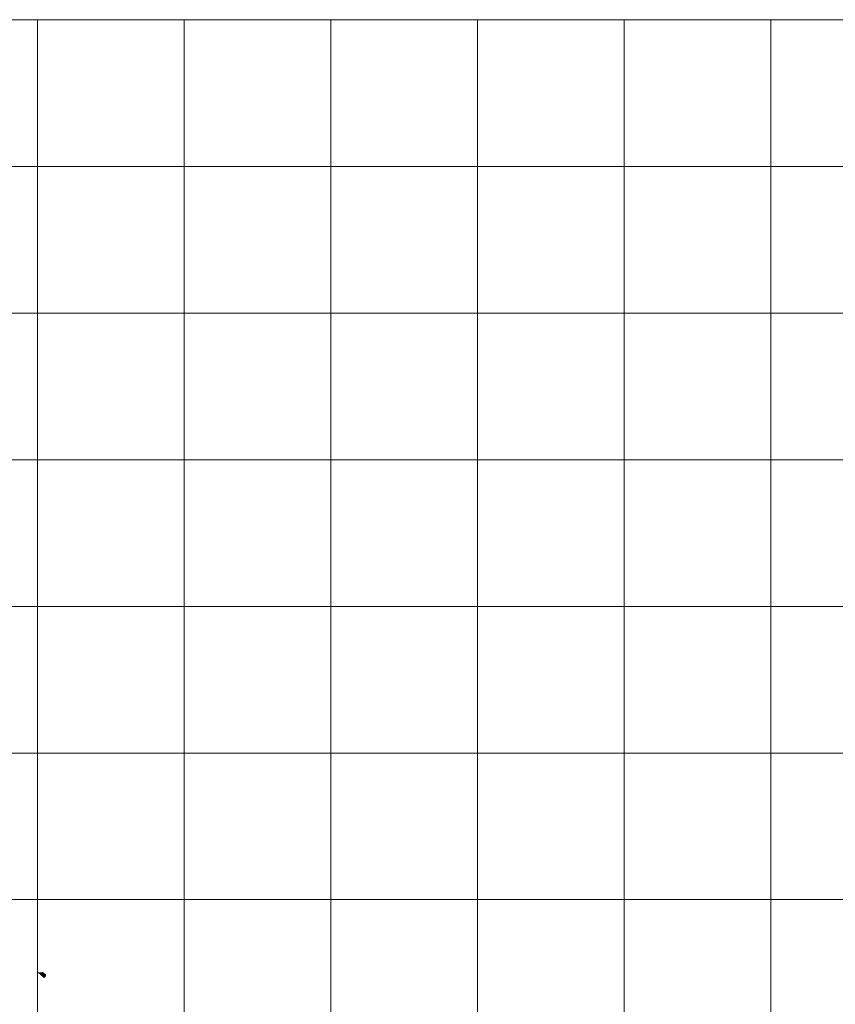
# Model space of a CAD drawing. Header units: metres. Extents: x 191568 to 204791, y 316774 to 325272.
# Tile 86 of 93: x 201133 to 201689, y 319854 to 320526. Entities that reach past the tile are written whole.
import ezdxf

# ---------------------------------------------------------------- set-up
doc = ezdxf.new("R2010")
doc.units = ezdxf.units.M
doc.layers.add('0-MEETLOCATIES-100x100m', color=1, linetype='Continuous', lineweight=13)
doc.layers.add('Gekoppeld_blokhaag', color=7, linetype='Continuous', lineweight=0)

# ---------------------------------------------------------------- blocks, each defined once
blk = doc.blocks.new('*U13')
at = {"layer": '0-MEETLOCATIES-100x100m'}
blk.add_lwpolyline([(-50, 50), (50, 50), (50, -50), (-50, -50)], close=True, dxfattribs=at)
blk = doc.blocks.new('*U14')
at = {"layer": '0-MEETLOCATIES-100x100m', "color": 0, "linetype": 'ByBlock', "lineweight": -2, "transparency": 16777216}
for p in [(2900, 2800), (3000, 2800), (3100, 2800), (3200, 2800), (3300, 2800), (3400, 2800), (3500, 2800), (2900, 2700), (3000, 2700), (3100, 2700), (3200, 2700), (3300, 2700), (3400, 2700), (3500, 2700), (2900, 2600), (3000, 2600), (3100, 2600), (3200, 2600), (3300, 2600), (3400, 2600), (3500, 2600), (2900, 2500), (3000, 2500), (3100, 2500), (3200, 2500), (3300, 2500), (3400, 2500), (3500, 2500), (2900, 2400), (3000, 2400), (3100, 2400), (3200, 2400), (3300, 2400), (3400, 2400), (3500, 2400), (2900, 2300), (3000, 2300), (3100, 2300), (3200, 2300), (3300, 2300), (3400, 2300), (3500, 2300), (2900, 2200), (3000, 2200), (3100, 2200), (3200, 2200), (3300, 2200), (3400, 2200), (3500, 2200)]:
    blk.add_blockref('*U13', p, dxfattribs=at)

msp = doc.modelspace()

# ---------------------------------------------------------------- hatches: boundary and pattern name
at = {"layer": 'Gekoppeld_blokhaag'}
msp.add_hatch(color=1, dxfattribs=at).paths.add_polyline_path([(201149.76, 319872.61), (201150.54, 319873.68), (201150.55, 319873.68), (201150.56, 319873.69), (201150.56, 319873.7), (201150.57, 319873.7), (201150.57, 319873.71), (201150.58, 319873.72), (201150.58, 319873.73), (201150.59, 319873.73), (201150.59, 319873.74), (201150.59, 319873.75), (201150.6, 319873.76), (201150.6, 319873.76), (201150.61, 319873.77), (201150.61, 319873.78), (201150.61, 319873.79), (201150.62, 319873.8), (201150.62, 319873.8), (201150.62, 319873.81), (201150.63, 319873.82), (201150.63, 319873.83), (201150.63, 319873.84), (201150.64, 319873.84), (201150.64, 319873.85), (201150.64, 319873.86), (201150.64, 319873.87), (201150.65, 319873.88), (201150.65, 319873.89), (201150.65, 319873.9), (201150.65, 319873.9), (201150.65, 319873.91), (201150.65, 319873.92), (201150.66, 319873.93), (201150.66, 319873.94), (201150.66, 319873.95), (201150.66, 319873.96), (201150.66, 319873.96), (201150.66, 319873.97), (201150.66, 319873.98), (201150.66, 319873.99), (201150.66, 319874), (201150.66, 319874.01), (201150.66, 319874.02), (201150.66, 319874.03), (201150.66, 319874.04), (201150.66, 319874.04), (201150.66, 319874.05), (201150.66, 319874.06), (201150.65, 319874.07), (201150.65, 319874.08), (201150.65, 319874.09), (201150.65, 319874.1), (201150.65, 319874.1), (201150.65, 319874.11), (201150.64, 319874.12), (201150.64, 319874.13), (201150.64, 319874.14), (201150.64, 319874.15), (201150.63, 319874.16), (201150.63, 319874.16), (201150.63, 319874.17), (201150.63, 319874.18), (201150.62, 319874.19), (201150.62, 319874.2), (201150.62, 319874.2), (201150.61, 319874.21), (201150.61, 319874.22), (201150.6, 319874.23), (201150.6, 319874.24), (201150.6, 319874.24), (201150.59, 319874.25), (201150.59, 319874.26), (201150.58, 319874.27), (201150.58, 319874.27), (201150.57, 319874.28), (201150.57, 319874.29), (201150.56, 319874.3), (201150.56, 319874.3), (201150.55, 319874.31), (201150.55, 319874.32), (201150.54, 319874.32), (201150.53, 319874.33), (201150.53, 319874.34), (201150.52, 319874.34), (201148.92, 319875.76), (201148.9, 319875.77), (201148.89, 319875.77), (201148.88, 319875.78), (201148.86, 319875.79), (201148.85, 319875.8), (201148.84, 319875.81), (201148.82, 319875.82), (201148.81, 319875.83), (201148.8, 319875.84), (201148.78, 319875.85), (201148.77, 319875.85), (201148.75, 319875.86), (201148.74, 319875.87), (201148.73, 319875.88), (201148.71, 319875.88), (201148.7, 319875.89), (201148.68, 319875.89), (201148.67, 319875.9), (201148.65, 319875.91), (201148.64, 319875.91), (201148.62, 319875.92), (201148.61, 319875.92), (201148.59, 319875.93), (201148.57, 319875.93), (201148.56, 319875.93), (201148.54, 319875.94), (201148.53, 319875.94), (201148.51, 319875.95), (201148.5, 319875.95), (201148.48, 319875.95), (201148.46, 319875.95), (201148.45, 319875.96), (201148.43, 319875.96), (201148.42, 319875.96), (201148.4, 319875.96), (201148.38, 319875.96), (201148.37, 319875.96), (201148.35, 319875.96), (201148.34, 319875.96), (201148.32, 319875.96), (201148.3, 319875.96), (201148.29, 319875.96), (201148.27, 319875.96), (201148.26, 319875.96), (201148.24, 319875.96), (201146.56, 319875.82), (201146.54, 319875.82), (201146.52, 319875.82), (201146.51, 319875.82), (201146.49, 319875.81), (201146.47, 319875.81), (201146.46, 319875.81), (201146.44, 319875.81), (201146.43, 319875.81), (201146.41, 319875.81), (201146.39, 319875.81), (201146.38, 319875.81), (201146.36, 319875.82), (201146.34, 319875.82), (201146.33, 319875.82), (201146.31, 319875.82), (201146.29, 319875.82), (201146.28, 319875.83), (201146.26, 319875.83), (201146.25, 319875.83), (201146.23, 319875.84), (201146.21, 319875.84), (201146.2, 319875.84), (201146.18, 319875.85), (201146.17, 319875.85), (201146.15, 319875.86), (201146.13, 319875.86), (201146.12, 319875.87), (201146.1, 319875.88), (201146.09, 319875.88), (201146.07, 319875.89), (201146.06, 319875.89), (201146.04, 319875.9), (201146.03, 319875.91), (201146.01, 319875.92), (201146, 319875.92), (201145.98, 319875.93), (201145.97, 319875.94), (201145.96, 319875.95), (201145.94, 319875.96), (201145.93, 319875.97), (201145.91, 319875.97), (201145.9, 319875.98), (201145.89, 319875.99), (201145.87, 319876), (201145.86, 319876.01), (201145.85, 319876.02), (201145.83, 319876.03), (201145.82, 319876.04), (201145.75, 319875.94), (201149.68, 319872.54)])

# ---------------------------------------------------------------- linework, layer by layer
at = {"layer": 'Gekoppeld_blokhaag', "color": 1, "flags": 128}
msp.add_lwpolyline([(201149.76, 319872.61), (201150.54, 319873.68), (201150.54, 319873.68), (201150.55, 319873.68), (201150.56, 319873.69), (201150.56, 319873.7), (201150.57, 319873.7), (201150.57, 319873.71), (201150.58, 319873.72), (201150.58, 319873.73), (201150.59, 319873.73), (201150.59, 319873.74), (201150.59, 319873.75), (201150.6, 319873.76), (201150.6, 319873.76), (201150.61, 319873.77), (201150.61, 319873.78), (201150.61, 319873.79), (201150.62, 319873.8), (201150.62, 319873.8), (201150.62, 319873.81), (201150.63, 319873.82), (201150.63, 319873.83), (201150.63, 319873.84), (201150.64, 319873.84), (201150.64, 319873.85), (201150.64, 319873.86), (201150.64, 319873.87), (201150.65, 319873.88), (201150.65, 319873.89), (201150.65, 319873.9), (201150.65, 319873.9), (201150.65, 319873.91), (201150.65, 319873.92), (201150.66, 319873.93), (201150.66, 319873.94), (201150.66, 319873.95), (201150.66, 319873.96), (201150.66, 319873.96), (201150.66, 319873.97), (201150.66, 319873.98), (201150.66, 319873.99), (201150.66, 319874), (201150.66, 319874.01), (201150.66, 319874.02), (201150.66, 319874.03), (201150.66, 319874.04), (201150.66, 319874.04), (201150.66, 319874.05), (201150.66, 319874.06), (201150.65, 319874.07), (201150.65, 319874.08), (201150.65, 319874.09), (201150.65, 319874.1), (201150.65, 319874.1), (201150.65, 319874.11), (201150.64, 319874.12), (201150.64, 319874.13), (201150.64, 319874.14), (201150.64, 319874.15), (201150.63, 319874.16), (201150.63, 319874.16), (201150.63, 319874.17), (201150.63, 319874.18), (201150.62, 319874.19), (201150.62, 319874.2), (201150.62, 319874.2), (201150.61, 319874.21), (201150.61, 319874.22), (201150.6, 319874.23), (201150.6, 319874.24), (201150.6, 319874.24), (201150.59, 319874.25), (201150.59, 319874.26), (201150.58, 319874.27), (201150.58, 319874.27), (201150.57, 319874.28), (201150.57, 319874.29), (201150.56, 319874.3), (201150.56, 319874.3), (201150.55, 319874.31), (201150.55, 319874.32), (201150.54, 319874.32), (201150.53, 319874.33), (201150.53, 319874.34), (201150.52, 319874.34), (201150.52, 319874.34), (201148.92, 319875.76), (201148.92, 319875.76), (201148.9, 319875.77), (201148.89, 319875.77), (201148.88, 319875.78), (201148.86, 319875.79), (201148.85, 319875.8), (201148.84, 319875.81), (201148.82, 319875.82), (201148.81, 319875.83), (201148.8, 319875.84), (201148.78, 319875.85), (201148.77, 319875.85), (201148.75, 319875.86), (201148.74, 319875.87), (201148.73, 319875.88), (201148.71, 319875.88), (201148.7, 319875.89), (201148.68, 319875.89), (201148.67, 319875.9), (201148.65, 319875.91), (201148.64, 319875.91), (201148.62, 319875.92), (201148.61, 319875.92), (201148.59, 319875.93), (201148.57, 319875.93), (201148.56, 319875.93), (201148.54, 319875.94), (201148.53, 319875.94), (201148.51, 319875.95), (201148.5, 319875.95), (201148.48, 319875.95), (201148.46, 319875.95), (201148.45, 319875.96), (201148.43, 319875.96), (201148.42, 319875.96), (201148.4, 319875.96), (201148.38, 319875.96), (201148.37, 319875.96), (201148.35, 319875.96), (201148.34, 319875.96), (201148.32, 319875.96), (201148.3, 319875.96), (201148.29, 319875.96), (201148.27, 319875.96), (201148.26, 319875.96), (201148.24, 319875.96), (201148.24, 319875.96), (201146.56, 319875.82), (201146.56, 319875.82), (201146.54, 319875.82), (201146.52, 319875.82), (201146.51, 319875.82), (201146.49, 319875.81), (201146.47, 319875.81), (201146.46, 319875.81), (201146.44, 319875.81), (201146.43, 319875.81), (201146.41, 319875.81), (201146.39, 319875.81), (201146.38, 319875.81), (201146.36, 319875.82), (201146.34, 319875.82), (201146.33, 319875.82), (201146.31, 319875.82), (201146.29, 319875.82), (201146.28, 319875.83), (201146.26, 319875.83), (201146.25, 319875.83), (201146.23, 319875.84), (201146.21, 319875.84), (201146.2, 319875.84), (201146.18, 319875.85), (201146.17, 319875.85), (201146.15, 319875.86), (201146.13, 319875.86), (201146.12, 319875.87), (201146.1, 319875.88), (201146.09, 319875.88), (201146.07, 319875.89), (201146.06, 319875.89), (201146.04, 319875.9), (201146.03, 319875.91), (201146.01, 319875.92), (201146, 319875.92), (201145.98, 319875.93), (201145.97, 319875.94), (201145.96, 319875.95), (201145.94, 319875.96), (201145.93, 319875.97), (201145.91, 319875.97), (201145.9, 319875.98), (201145.89, 319875.99), (201145.87, 319876), (201145.86, 319876.01), (201145.85, 319876.02), (201145.83, 319876.03), (201145.82, 319876.04), (201145.82, 319876.04), (201145.75, 319875.94), (201149.68, 319872.54)], close=True, dxfattribs=at)

# ---------------------------------------------------------------- block references
at = {"layer": '0-MEETLOCATIES-100x100m'}
msp.add_blockref('*U14', (198195.07, 317675.64), dxfattribs=at)

doc.saveas('drawing.dxf')
